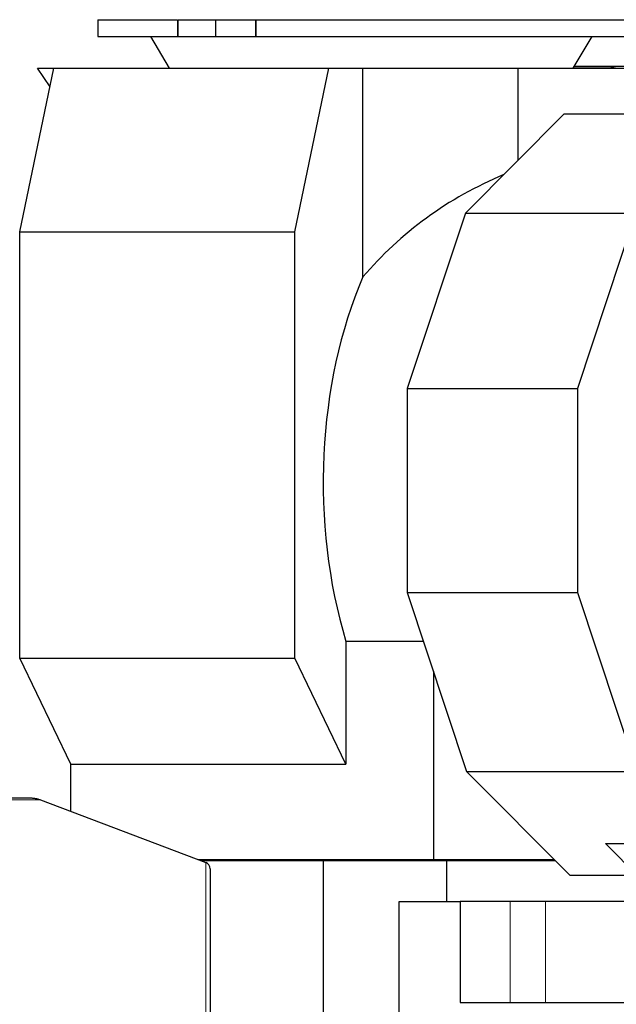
# Model space of a CAD drawing. Header units: inches. Extents: x 0 to 23760, y -13 to 16800.
# Tile 207 of 209: x 19898 to 20607, y 13891 to 15061. Entities that reach past the tile are written whole.
import ezdxf

# ---------------------------------------------------------------- set-up
doc = ezdxf.new("R2010")
doc.units = ezdxf.units.IN
doc.layers.add('254', color=7, linetype='Continuous', true_color=0xffffff)
doc.styles.add('latin_extended', font='simplex.shx')
doc.dimstyles.get("Standard").update_dxf_attribs({"dimtxt": 0.18, "dimasz": 0.18, "dimexe": 0.18, "dimexo": 0.0625, "dimgap": 0.09, "dimtad": 0, "dimtih": 1, "dimtoh": 1, "dimdec": 4, "dimzin": 0, "dimdsep": 46, "dimtxsty": 'Standard', "dimcen": 0.09, "dimadec": 0, "dimazin": 0, "dimtfac": 1, "dimtdec": 4, "dimtofl": 0, "dimtmove": 0, "dimatfit": 3, "dimfxl": 1, "dimtolj": 1, "dimtzin": 0, "dimarcsym": 0})

# ---------------------------------------------------------------- blocks, each defined once
blk = doc.blocks.new('_U13')
at = {"layer": '254', "color": 3, "linetype": 'Continuous', "lineweight": 13, "transparency": 16777216}
for p, q in [((19758.7, 12037), (19758.7, 15501.2)), ((20315.6, 15101.2), (20315.6, 15501.2)), ((19898.7, 15461.2), (20175.6, 15461.2))]:
    blk.add_line(p, q, dxfattribs=at)
at = {"layer": '254', "color": 3, "transparency": 16777216}
for points in [[(19898.7, 15484.5), (19898.7, 15437.9), (19758.7, 15461.2)], [(20175.6, 15437.9), (20175.6, 15484.5), (20315.6, 15461.2)]]:
    blk.add_solid(points, dxfattribs=at)
at = {"layer": 'Defpoints', "color": 0, "transparency": 16777216}
for p in [(20315.6, 15461.2), (20315.6, 15061.2), (19758.7, 11997)]:
    blk.add_point(p, dxfattribs=at)
at = {"layer": '254', "color": 2, "lineweight": 13, "transparency": 16777216, "insert": (19871.4, 15671.2), "char_height": 140, "attachment_point": 1, "style": 'latin_extended'}
blk.add_mtext('\\A1;557', dxfattribs=at)

msp = doc.modelspace()

# ---------------------------------------------------------------- linework, layer by layer
at = {"layer": '254', "color": 2, "linetype": 'Continuous', "lineweight": 25}
for p, q in [((19990.611, 15061.212), (19990.611, 15041.212)), ((19990.611, 15061.212), (20085.228, 15061.212)), ((20086.084, 15061.212), (20130.919, 15061.212)), ((20130.919, 15061.212), (20178.001, 15061.212)), ((20130.919, 15041.212), (20130.919, 15061.212)), ((20178.001, 15061.212), (20178.995, 15061.212)), ((20178.995, 15061.212), (20640.611, 15061.212)), ((19990.611, 15041.212), (20085.228, 15041.212)), ((20053.356, 15041.212), (20075.611, 15003.431)), ((20085.228, 15041.212), (20086.084, 15041.212)), ((20086.084, 15041.212), (20130.919, 15041.212)), ((20130.919, 15041.212), (20178.001, 15041.212)), ((20178.001, 15041.212), (20178.995, 15041.212)), ((20178.995, 15041.212), (20640.611, 15041.212)), ((20555.611, 15003.431), (20577.865, 15041.212)), ((19897.925, 14809.076), (19938.499, 15003.431)), ((19918.977, 15003.431), (19938.499, 15003.431)), ((19933.943, 14981.598), (19918.977, 15003.431)), ((19938.499, 15003.431), (20265.341, 15003.431)), ((20224.766, 14809.076), (20265.341, 15003.431)), ((20265.341, 15003.431), (20305.764, 15003.431)), ((20305.764, 15003.431), (20489.994, 15003.431)), ((20305.764, 14755.41), (20305.764, 15003.431)), ((20489.994, 15003.431), (20667.07, 15003.431)), ((20489.994, 14894.159), (20489.994, 15003.431)), ((20617.455, 15005.696), (20556.947, 15005.696)), ((20544.604, 14949.127), (20427.429, 14831.18)), ((20544.604, 14949.127), (20746.821, 14949.127)), ((20427.429, 14831.18), (20358.435, 14622.838)), ((20427.429, 14831.18), (20629.645, 14831.18)), ((20629.645, 14831.18), (20560.652, 14622.838)), ((19897.925, 14302.53), (19897.925, 14809.076)), ((19897.925, 14809.076), (20224.766, 14809.076)), ((20224.766, 14302.53), (20224.766, 14809.076)), ((20358.435, 14622.838), (20560.652, 14622.838)), ((20358.435, 14622.838), (20358.435, 14380.586)), ((20560.652, 14622.838), (20560.652, 14380.586)), ((20358.435, 14380.586), (20560.652, 14380.586)), ((20358.435, 14380.586), (20428.889, 14167.835)), ((20560.652, 14380.586), (20631.105, 14167.835)), ((20285.454, 14322.374), (20285.454, 14176.436)), ((20377.712, 14322.374), (20285.454, 14322.374)), ((19958.612, 14176.436), (19897.925, 14302.53)), ((19897.925, 14302.53), (20224.766, 14302.53)), ((20285.454, 14176.436), (20224.766, 14302.53)), ((20389.486, 14286.82), (20389.486, 14063.212)), ((19958.612, 14120.438), (19958.612, 14176.436)), ((19958.612, 14176.436), (20285.454, 14176.436)), ((20428.889, 14167.835), (20551.619, 14044.298)), ((20428.889, 14167.835), (20631.105, 14167.835)), ((19758.717, 14136.267), (19910.028, 14136.267)), ((19922.737, 14134.008), (20119.217, 14059.696)), ((20593.712, 14082.063), (20716.585, 14082.063)), ((20651.333, 14024.063), (20593.712, 14082.063)), ((20109.923, 14063.212), (20389.486, 14063.212)), ((20113.186, 14061.977), (20258.717, 14061.977)), ((20258.717, 14061.977), (20405.26, 14061.977)), ((20258.717, 13619.993), (20258.717, 14061.977)), ((20370.138, 14063.212), (20370.138, 14061.977)), ((20389.486, 14063.212), (20532.83, 14063.212)), ((20405.26, 14061.977), (20534.056, 14061.977)), ((20405.26, 14012.977), (20405.26, 14061.977)), ((20124.217, 14052.168), (20124.217, 13846.435)), ((20551.619, 14044.298), (20631.232, 14044.298)), ((20348.717, 14012.977), (20421.361, 14012.977)), ((20348.717, 13186.977), (20348.717, 14012.977)), ((20480.551, 14012.977), (20421.361, 14012.977)), ((20421.361, 14012.977), (20421.361, 13892.977)), ((20522.631, 14012.977), (20480.551, 14012.977)), ((20952.632, 14012.977), (20522.631, 14012.977)), ((20421.361, 13892.977), (21060.717, 13892.977))]:
    msp.add_line(p, q, dxfattribs=at)
at = {"layer": '254', "color": 110, "linetype": 'Continuous', "lineweight": 13}
for p, q in [((20085.228, 15041.212), (20085.228, 15061.212)), ((20086.084, 15041.212), (20086.084, 15061.212)), ((20178.001, 15041.212), (20178.001, 15061.212)), ((20178.995, 15041.212), (20178.995, 15061.212)), ((20601.099, 15004.051), (20555.977, 15004.051)), ((19758.717, 14134.008), (19922.737, 14134.008)), ((20119.217, 13850.87), (20119.217, 14059.696)), ((20480.551, 13892.977), (20480.551, 14012.977)), ((20522.631, 13892.977), (20522.631, 14012.977))]:
    msp.add_line(p, q, dxfattribs=at)
at = {"layer": '254', "color": 2, "linetype": 'Continuous', "lineweight": 25}
for centre, major_axis, ratio, start_param, end_param in [((20660.658, 14511.194), (445.92, 0), 0.90453535, 2.00501286, 2.49123901), ((20489.89, 14511.194), (0, 403.35), 0.57357644, 0.92044268, 2.05796875), ((20119.217, 14054.059), (-3.263, 5.505), 0.68819093, 4.00145106, 5.57224738)]:
    msp.add_ellipse(centre, major_axis=major_axis, ratio=ratio, start_param=start_param, end_param=end_param, dxfattribs=at)
msp.add_open_spline([(20605.705, 15005.058), (20603.224, 15004.515), (20600.743, 15003.973), (20598.263, 15003.431)], degree=3, dxfattribs=at)
msp.add_open_spline([(19910.028, 14136.267), (19910.569, 14136.267), (19911.647, 14136.244), (19913.257, 14136.141), (19914.858, 14135.969), (19915.92, 14135.807), (19916.98, 14135.623), (19917.508, 14135.519), (19918.562, 14135.286), (19919.088, 14135.157), (19920.136, 14134.874), (19920.658, 14134.72), (19921.7, 14134.385), (19922.22, 14134.203), (19922.737, 14134.008)], degree=3, knots=[0, 0, 0, 0, 0.125, 0.25, 0.375, 0.5, 0.5, 0.625, 0.625, 0.75, 0.75, 0.875, 0.875, 1, 1, 1, 1], dxfattribs=at)

# ---------------------------------------------------------------- dimensions: what is measured, and where the dimension line sits
at = {"layer": '254', "color": 2, "linetype": 'Continuous', "lineweight": 13}
dim = msp.add_linear_dim(base=(20315.611, 15461.212), p1=(19758.717, 11996.977), p2=(20315.611, 15061.212), dimstyle='Standard', override={"dimscale": 40, "dimtxt": 3.5, "dimasz": 3.5, "dimexe": 1, "dimexo": 1, "dimgap": 1.75, "dimtad": 1, "dimtih": 1, "dimtoh": 0, "dimdec": 0, "dimlfac": 1, "dimzin": 8, "dimdsep": 46, "dimlunit": 2, "dimtxsty": 'latin_extended', "dimsah": 1, "dimse1": 0, "dimse2": 0, "dimsd1": 0, "dimsd2": 0, "dimclrd": 3, "dimclre": 3, "dimclrt": 2, "dimtol": 0, "dimtm": -0.1, "dimtfac": 0.714286, "dimtdec": 3, "dimtofl": 1, "dimtmove": 0, "dimtzin": 8, "dimlwd": 13, "dimlwe": 13}, dxfattribs=at)
dim.commit()
dim.dimension.update_dxf_attribs({"geometry": '_U13', "text_midpoint": (20051.356, 15461.212), "dimtype": 160})

doc.saveas('drawing.dxf')
